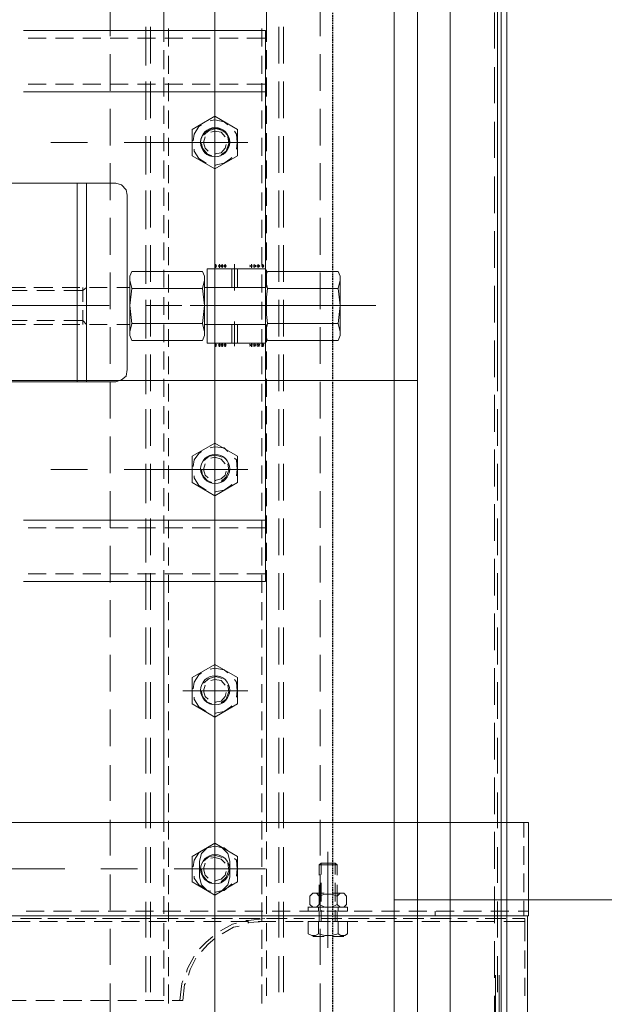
# Model space of a CAD drawing. Header units: millimetres. Extents: x -1574 to 74790, y -2818 to 13830.
# Tile 50 of 92: x 15306 to 15488, y 5426 to 5732. Entities that reach past the tile are written whole.
import ezdxf
from ezdxf.enums import TextEntityAlignment as Align

# ---------------------------------------------------------------- set-up
doc = ezdxf.new("R2010")
doc.units = ezdxf.units.MM
doc.header["$MEASUREMENT"] = 0
doc.linetypes.add('DASHED', pattern=[0.75, 0.5, -0.25])
doc.layers.get('0').update_dxf_attribs({"lineweight": 5})
for name, color, linetype, lineweight, true_color in [('A-CEILING-01', 7, 'Continuous', 5, 0xd56ca8), ('A-CEILING-05', 7, 'Continuous', 5, 0x139b48), ('ACMV-FA-DUCT', 150, 'Continuous', 20, 0x007fff), ('M-MEP-ELLG-LIGHT', 5, 'Continuous', 15, 0x0000ff), ('RCP LAYOUT', 9, 'Continuous', 13, 0x808080)]:
    doc.layers.add(name, color=color, linetype=linetype, lineweight=lineweight, true_color=true_color)
doc.layers.add('A-LIGHT', color=1, linetype='Continuous', lineweight=5)
doc.layers.add('ACMV-DUCT-THERMAL-EXT-INS', color=9, linetype='DASHED', true_color=0x808080)
doc.layers.add('ACMV-EQP-CHW', color=30, linetype='Continuous', true_color=0xff7f00)
doc.styles.get("Standard").update_dxf_attribs({"font": 'romans.shx'})

# ---------------------------------------------------------------- blocks, each defined once
blk = doc.blocks.new('LIGHT-600X600MM')
at = {"color": 0}
blk.add_line((300, 0), (-300, 0), dxfattribs=at)
blk.add_lwpolyline([(-300, 300), (-300, -300), (300, -300), (300, 300)], close=True, dxfattribs=at)
blk.add_attdef('E', text='', height=100).set_placement((400, 250), align=Align.MIDDLE_CENTER)
blk = doc.blocks.new('A$C98a85b24')
at = {"layer": 'M-MEP-ELLG-LIGHT', "color": 8, "true_color": 0x808080}
blk.add_blockref('LIGHT-600X600MM', (10939.99, 5619.99), dxfattribs=at)
blk = doc.blocks.new('XR-CP-DS')
at = {"layer": 'A-CEILING-01', "true_color": 0x808080}
h = blk.add_hatch(dxfattribs=at)
h.set_pattern_fill('ANSI37', color=8, scale=2000)
edge = h.paths.add_edge_path()
edge.add_line((17350, 13380), (12020, 13380))
edge.add_line((12020, 13380), (12020, 13280))
edge.add_line((12020, 13280), (11820, 13280))
edge.add_line((11820, 13280), (11820, 13380))
edge.add_line((11820, 13380), (6090, 13380))
edge.add_line((6090, 13380), (6090, 13280))
edge.add_line((6090, 13280), (5890, 13280))
edge.add_line((5890, 13280), (5890, 13380))
edge.add_line((5890, 13380), (350, 13380))
edge.add_line((350, 13380), (200, 13380))
edge.add_line((200, 13380), (200, 4520))
edge.add_line((200, 4520), (650, 4520))
edge.add_line((650, 4520), (650, 4220))
edge.add_line((650, 4220), (200, 4220))
edge.add_line((200, 4220), (200, 3270))
edge.add_line((200, 3270), (3945, 3270))
edge.add_line((3945, 3270), (3945, 3920))
edge.add_line((3945, 3920), (6135, 3920))
edge.add_line((6135, 3920), (6135, 3270))
edge.add_line((6135, 3270), (9805, 3270))
edge.add_line((9805, 3270), (9805, 3070))
edge.add_line((9805, 3070), (10125.7, 3070))
edge.add_line((10125.7, 3070), (10125.7, 3423))
edge.add_line((10125.7, 3423), (11242.06, 4539.36))
edge.add_line((11242.06, 4539.36), (10770.13, 5011.3))
edge.add_line((10770.13, 5011.3), (11904.42, 6145.58))
edge.add_line((11904.42, 6145.58), (14298.83, 8540))
edge.add_line((14298.83, 8540), (14450, 8540))
edge.add_line((14450, 8540), (14450, 9620))
edge.add_line((14450, 9620), (14450, 12330))
edge.add_arc((15200, 12330), 750, 90, 180, ccw=False)
edge.add_line((15200, 13080), (17350, 13080))
edge.add_line((17350, 13080), (17350, 13380))
h.paths.add_polyline_path([(5890.13, 11294.23), (6090.12, 11294.23), (6090.12, 11094.22), (5890.13, 11094.22)], flags=16)
h.paths.add_polyline_path([(5890.13, 9330), (6090.12, 9330), (6090.12, 9129.99), (5890.13, 9129.99)], flags=16)
h.paths.add_polyline_path([(5890, 8418.41), (6090, 8418.41), (6090, 8218.41), (5890, 8218.41)], flags=16)
h.paths.add_polyline_path([(5890, 6030), (6090, 6030), (6090, 5829.99), (5890, 5829.99)], flags=16)
h.paths.add_polyline_path([(11820, 8418.41), (12020, 8418.41), (12020, 8218.41), (11820, 8218.41)], flags=16)
h.paths.add_polyline_path([(11820, 9330), (12020, 9330), (12020, 9129.99), (11820, 9129.99)], flags=16)
h.paths.add_polyline_path([(11820.13, 11294.23), (12020.12, 11294.23), (12020.12, 11094.22), (11820.13, 11094.22)], flags=16)
at = {"layer": 'A-CEILING-05', "color": 8, "linetype": 'Continuous', "true_color": 0x808080}
blk.add_line((15430, 3520), (15430, 9520), dxfattribs=at)
at = {"layer": 'A-LIGHT', "color": 8, "true_color": 0x808080}
blk.add_blockref('A$C98a85b24', (4190, 0), dxfattribs=at)
blk = doc.blocks.new('A$C5c7590bd')
at = {"layer": 'ACMV-DUCT-THERMAL-EXT-INS'}
blk.add_lwpolyline([(-3336.23, 1998.53), (-3361.26, 2449.09), (-3360.29, 2696.28), (-3360.29, 2883.47, -0.413414), (-2441.32, 3802.46), (203.74, 3806.26), (203.77, 9539), (841.77, 9539), (841.74, 3168.31), (-2441.28, 3164.46, 0.414227), (-2722.29, 2883.46), (-2722.29, 2446.78), (-2747.32, 1995.8)], format="xyb", dxfattribs=at)
at = {"layer": 'ACMV-FA-DUCT'}
for points in [[(222.74, 5758.74), (822.74, 5758.74), (822.74, 5458.74), (222.74, 5458.74)], [(222.74, 5458.74), (822.74, 5458.74), (822.74, 3787.29), (222.74, 3787.29)]]:
    blk.add_lwpolyline(points, close=True, dxfattribs=at)
blk = doc.blocks.new('AHU-7.5TR-CARRIER')
at = {"layer": 'ACMV-EQP-CHW', "lineweight": 15}
for points in [[(-717.74, -237.83), (675.96, -237.83), (675.96, 0)], [(-718.91, -222.03), (704.92, -222.03), (704.92, -38.61)], [(-284.79, -213.55), (-284.79, -621.93)], [(-284.79, -213.55), (-255.82, -213.55)], [(-257.3, -213.55), (-257.3, -216.77)], [(-255.82, -213.55), (-255.82, -621.93)], [(-255.82, -213.84), (85.27, -213.84)], [(-255.82, -624.27), (-255.82, -213.84)], [(-284.79, -215.01), (-280.11, -215.01)], [(-277.47, -215.01), (-271.63, -215.01)], [(-268.98, -215.01), (-263.15, -215.01)], [(-260.51, -215.01), (-255.82, -215.01)], [(-254.07, -214.72), (-254.95, -214.72), (-247.92, -214.72)], [(-254.95, -218.52), (-254.95, -214.72)], [(-254.95, -214.72), (-254.95, -217.65)], [(-254.07, -214.72), (-254.07, -221.15)], [(-245, -214.72), (-239.45, -214.72)], [(-236.52, -214.72), (-230.96, -214.72)], [(-257.3, -219.69), (-257.3, -225.25)], [(-718.91, -223.2), (-420.53, -223.2)], [(-717.74, -220.27), (678.59, -220.27)], [(-254.95, -220.58), (-254.95, -226.13)], [(-254.95, -227), (-254.95, -221.45)], [(-237.4, -222.62), (67.13, -222.62)], [(-525.25, -224.08), (-536.37, -224.08)], [(-508.29, -224.08), (-519.4, -224.08)], [(-491.31, -224.08), (-502.44, -224.08)], [(-474.06, -224.08), (-485.47, -224.08)], [(-457.09, -224.08), (-468.5, -224.08)], [(-440.13, -224.08), (-451.53, -224.08)], [(-423.16, -224.08), (-434.56, -224.08)], [(-406.19, -224.08), (-417.61, -224.08)], [(-389.22, -224.08), (-400.63, -224.08)], [(-372.26, -224.08), (-383.66, -224.08)], [(-355.29, -224.08), (-366.7, -224.08)], [(-338.32, -224.08), (-349.73, -224.08)], [(-321.35, -224.08), (-332.76, -224.08)], [(-304.39, -224.08), (-315.8, -224.08)], [(-287.42, -224.08), (-298.83, -224.08)], [(-270.44, -224.08), (-281.87, -224.08)], [(-253.49, -224.08), (-264.9, -224.08)], [(-254.07, -224.08), (-254.07, -229.64)], [(-236.52, -224.08), (-247.92, -224.08)], [(-237.4, -223.79), (-223.94, -223.79)], [(-219.55, -224.08), (-230.97, -224.08)], [(-257.3, -228.18), (-257.3, -233.74)], [(-254.95, -229.05), (-254.95, -234.61)], [(-254.95, -235.49), (-254.95, -229.93)], [(-254.07, -232.56), (-254.07, -238.12)], [(-257.3, -236.66), (-257.3, -242.22)], [(-254.95, -237.54), (-254.95, -243.09)], [(-254.95, -243.98), (-254.95, -238.41)], [(-254.07, -241.05), (-254.07, -246.61)], [(-257.29, -242.51), (-255.82, -242.51)], [(-257.3, -245.14), (-257.3, -250.71)], [(-254.95, -246.02), (-254.95, -251.58)], [(-254.95, -252.46), (-254.95, -246.9)], [(-254.07, -249.53), (-254.07, -255.1)], [(-257.3, -253.63), (-257.3, -259.19)], [(-254.95, -254.5), (-254.95, -260.06)], [(-254.95, -260.94), (-254.95, -255.38)], [(-254.07, -258.02), (-254.07, -263.57)], [(-445.39, -260.94), (-445.39, -309.8)], [(-257.3, -262.11), (-257.3, -267.67)], [(-254.95, -262.99), (-254.95, -268.55)], [(-254.95, -269.43), (-254.95, -263.87)], [(-254.07, -266.5), (-254.07, -272.05)], [(-455.92, -272.64), (-454.46, -272.06)], [(-454.46, -272.06), (-436.03, -272.06)], [(-453.29, -295.17), (-450.65, -294.58), (-450.65, -272.64), (-445.39, -272.06), (-439.83, -272.64), (-439.83, -294.58)], [(-450.65, -272.64), (-453.29, -272.06)], [(-437.2, -272.06), (-439.83, -272.64)], [(-434.56, -272.64), (-436.03, -272.06)], [(-261.97, -272.93), (-262.85, -272.06), (-262.85, -270.88), (-261.97, -270.01)], [(-262.85, -274.4), (-262.85, -271.17)], [(-259.34, -270.01), (-258.46, -270.88), (-258.46, -272.05), (-259.34, -272.93), (-258.46, -274.69), (-258.46, -276.73), (-259.34, -278.49), (-258.46, -279.37), (-258.46, -280.54), (-259.34, -281.42), (-261.97, -281.42)], [(-261.97, -270.01), (-259.34, -270.01)], [(-258.46, -269.72), (-258.46, -274.39)], [(-258.46, -269.72), (-257.3, -269.72)], [(-258.46, -274.4), (-258.46, -271.17)], [(-257.3, -270.59), (-257.3, -276.14)], [(-257.29, -274.4), (-257.29, -269.72)], [(-254.95, -271.47), (-254.95, -277.03)], [(-254.07, -274.4), (-254.07, -269.72)], [(-250.27, -269.72), (-254.07, -269.72)], [(-250.27, -272.64), (-249.69, -271.76), (-249.69, -270.59), (-250.27, -269.72)], [(-249.39, -274.4), (-249.39, -270.88)], [(-455.92, -272.64), (-455.92, -294.58)], [(-434.56, -272.64), (-434.56, -294.58)], [(-271.62, -278.49), (-271.62, -272.93), (-272.21, -273.52)], [(-268.7, -273.52), (-272.21, -273.52)], [(-271.62, -278.49), (-272.21, -277.91), (-272.21, -273.52)], [(-268.41, -272.93), (-271.62, -272.93)], [(-260.22, -273.52), (-266.07, -273.52)], [(-259.92, -272.93), (-265.49, -272.93)], [(-259.34, -272.93), (-261.97, -272.93), (-262.56, -274.69), (-262.56, -276.74), (-261.97, -278.49), (-259.34, -278.49)], [(-257.3, -272.64), (-258.46, -272.64)], [(-254.07, -273.52), (-257.59, -273.52)], [(-254.07, -272.93), (-257, -272.93)], [(-254.95, -277.91), (-254.95, -272.35)], [(-250.27, -278.78), (-249.69, -276.74), (-249.69, -274.69), (-250.27, -272.64), (-254.07, -272.64)], [(-254.07, -274.98), (-254.07, -280.54)], [(-529.06, -278.2), (-540.46, -278.2)], [(-512.09, -278.2), (-523.5, -278.2)], [(-495.12, -278.2), (-506.53, -278.2)], [(-478.15, -278.2), (-489.56, -278.2)], [(-461.18, -278.2), (-472.6, -278.2)], [(-444.21, -278.2), (-455.62, -278.2)], [(-427.26, -278.2), (-438.66, -278.2)], [(-410.28, -278.2), (-421.7, -278.2)], [(-393.32, -278.2), (-404.73, -278.2)], [(-376.35, -278.2), (-387.76, -278.2)], [(-359.38, -278.2), (-370.79, -278.2)], [(-342.41, -278.2), (-353.82, -278.2)], [(-325.45, -278.2), (-336.86, -278.2)], [(-308.49, -278.2), (-319.9, -278.2)], [(-291.52, -278.2), (-302.64, -278.2)], [(-274.54, -278.2), (-285.66, -278.2)], [(-245.89, -275.86), (-275.72, -275.86)], [(-268.7, -277.91), (-272.21, -277.91)], [(-257.58, -278.2), (-268.7, -278.2)], [(-260.22, -277.91), (-266.07, -277.91)], [(-262.85, -275.86), (-250.26, -275.86)], [(-262.85, -280.25), (-262.85, -277.03)], [(-253.78, -275.86), (-261.97, -275.86)], [(-258.46, -277.03), (-258.46, -282.01)], [(-258.46, -280.25), (-258.46, -277.03)], [(-254.07, -277.91), (-257.59, -277.91)], [(-257.29, -282), (-257.29, -277.03)], [(-254.07, -282), (-254.07, -277.03)], [(-240.61, -278.2), (-251.73, -278.2)], [(-249.39, -280.54), (-249.39, -277.03)], [(-223.64, -278.2), (-234.77, -278.2)], [(-268.41, -278.49), (-271.62, -278.49)], [(-259.92, -278.49), (-265.49, -278.49)], [(-261.97, -281.42), (-262.85, -280.54), (-262.85, -279.37), (-261.97, -278.49)], [(-257.3, -278.78), (-258.46, -278.78)], [(-257.3, -279.08), (-257.3, -284.63)], [(-254.07, -278.49), (-257, -278.49)], [(-254.95, -279.96), (-254.95, -285.51)], [(-254.95, -286.39), (-254.95, -280.83)], [(-254.07, -278.78), (-250.27, -278.78), (-249.69, -279.66), (-249.69, -280.83), (-250.27, -282), (-254.07, -282)], [(-258.46, -282), (-257.3, -282)], [(-254.07, -283.46), (-254.07, -289.02)], [(-520.58, -289.61), (-531.98, -289.61)], [(-503.6, -289.61), (-515.02, -289.61)], [(-486.63, -289.61), (-498.04, -289.61)], [(-469.67, -289.61), (-481.08, -289.61)], [(-452.7, -289.61), (-464.11, -289.61)], [(-435.73, -289.61), (-447.14, -289.61)], [(-418.77, -289.61), (-430.18, -289.61)], [(-401.8, -289.61), (-413.21, -289.61)], [(-384.84, -289.61), (-396.25, -289.61)], [(-367.86, -289.61), (-379.28, -289.61)], [(-350.9, -289.61), (-362.3, -289.61)], [(-333.93, -289.61), (-345.34, -289.61)], [(-316.96, -289.61), (-328.37, -289.61)], [(-300, -289.61), (-311.12, -289.61)], [(-283.03, -289.61), (-294.15, -289.61)], [(-266.06, -289.61), (-277.18, -289.61)], [(-249.1, -289.61), (-260.21, -289.61)], [(-257.3, -287.56), (-257.3, -293.12)], [(-254.95, -288.44), (-254.95, -294)], [(-254.95, -294.88), (-254.95, -289.31)], [(-232.13, -289.61), (-243.25, -289.61)], [(-520.58, -291.07), (-531.98, -291.07)], [(-503.6, -291.07), (-515.02, -291.07)], [(-486.63, -291.07), (-498.04, -291.07)], [(-469.67, -291.07), (-481.08, -291.07)], [(-452.7, -291.07), (-464.11, -291.07)], [(-435.73, -291.07), (-447.14, -291.07)], [(-445.39, -291.65), (-445.39, -318.57)], [(-418.77, -291.07), (-430.18, -291.07)], [(-401.8, -291.07), (-413.21, -291.07)], [(-384.84, -291.07), (-396.25, -291.07)], [(-367.86, -291.07), (-379.28, -291.07)], [(-350.9, -291.07), (-362.3, -291.07)], [(-333.93, -291.07), (-345.34, -291.07)], [(-316.96, -291.07), (-328.37, -291.07)], [(-300, -291.07), (-311.12, -291.07)], [(-283.03, -291.07), (-294.15, -291.07)], [(-266.06, -291.07), (-277.18, -291.07)], [(-249.1, -291.07), (-260.21, -291.07)], [(-254.07, -291.95), (-254.07, -297.51)], [(-232.13, -291.07), (-243.25, -291.07)], [(-597.51, -294.88), (-597.51, -326.77), (-530.81, -326.77)], [(-530.81, -294.88), (-597.51, -294.88)], [(-525.84, -296.34), (-531.4, -296.34)], [(-527.3, -294.88), (-530.81, -294.88)], [(-359.68, -370.35), (-359.68, -363.33), (-359.68, -295.16), (-530.81, -295.16)], [(-530.81, -295.17), (-530.81, -363.33)], [(-528.47, -295.17), (-528.47, -301.02)], [(-518.81, -294.88), (-524.66, -294.88)], [(-517.35, -296.34), (-522.91, -296.34)], [(-510.33, -294.88), (-516.18, -294.88)], [(-508.88, -296.34), (-514.43, -296.34)], [(-514.13, -295.17), (-514.13, -301.02)], [(-511.79, -295.17), (-511.79, -363.33)], [(-501.84, -294.88), (-507.4, -294.88)], [(-500.38, -296.34), (-505.94, -296.34)], [(-493.36, -294.88), (-498.93, -294.88)], [(-491.9, -296.34), (-497.47, -296.34)], [(-484.88, -294.88), (-490.44, -294.88)], [(-483.42, -296.34), (-488.98, -296.34)], [(-476.4, -294.88), (-481.96, -294.88)], [(-474.94, -296.34), (-480.5, -296.34)], [(-467.91, -294.88), (-473.47, -294.88)], [(-466.46, -296.34), (-472.01, -296.34)], [(-459.44, -294.88), (-464.99, -294.88)], [(-457.97, -296.34), (-463.52, -296.34)], [(-458.26, -296.04), (-457.09, -296.04)], [(-457.96, -295.75), (-457.38, -296.34)], [(-457.96, -296.34), (-457.38, -295.75)], [(-456.8, -295.17), (-456.8, -313.3)], [(-450.95, -294.88), (-456.5, -294.88)], [(-455.92, -294.58), (-454.46, -295.17)], [(-449.48, -296.34), (-455.05, -296.34)], [(-454.46, -295.17), (-436.03, -295.17)], [(-450.95, -295.17), (-450.95, -313.3)], [(-450.95, -295.17), (-450.95, -314.18)], [(-450.65, -294.58), (-445.39, -295.16), (-439.83, -294.58), (-437.2, -295.16)], [(-442.46, -294.88), (-448.02, -294.88)], [(-441, -296.34), (-446.57, -296.34)], [(-433.99, -294.88), (-439.54, -294.88)], [(-439.54, -295.17), (-439.54, -313.3)], [(-439.54, -295.17), (-439.54, -314.18)], [(-432.52, -296.34), (-438.08, -296.34)], [(-434.56, -294.58), (-436.03, -295.16)], [(-433.69, -295.17), (-433.69, -313.3)], [(-432.52, -296.04), (-433.69, -296.04)], [(-432.81, -295.75), (-433.39, -296.34)], [(-432.81, -296.34), (-433.39, -295.75)], [(-425.5, -294.88), (-431.06, -294.88)], [(-424.03, -296.34), (-429.59, -296.34)], [(-417.02, -294.88), (-422.58, -294.88)], [(-415.55, -296.34), (-421.11, -296.34)], [(-408.53, -294.88), (-414.09, -294.88)], [(-407.07, -296.34), (-412.63, -296.34)], [(-400.05, -294.88), (-405.61, -294.88)], [(-398.58, -296.34), (-404.14, -296.34)], [(-391.56, -294.88), (-397.12, -294.88)], [(-390.1, -296.34), (-395.66, -296.34)], [(-383.08, -294.88), (-388.64, -294.88)], [(-381.62, -296.34), (-387.18, -296.34)], [(-374.6, -294.88), (-380.16, -294.88)], [(-378.69, -295.17), (-378.69, -363.33)], [(-373.13, -296.34), (-378.69, -296.34)], [(-376.35, -295.17), (-376.35, -301.02)], [(-366.11, -294.88), (-371.68, -294.88)], [(-364.65, -296.34), (-370.2, -296.34)], [(-359.68, -294.88), (-363.19, -294.88)], [(-362.02, -295.17), (-362.02, -301.02)], [(-356.17, -296.34), (-361.72, -296.34)], [(-281.87, -294.88), (-359.68, -294.88)], [(-347.69, -296.34), (-353.24, -296.34)], [(-339.2, -296.34), (-344.76, -296.34)], [(-330.72, -296.34), (-336.28, -296.34)], [(-321.94, -296.34), (-327.79, -296.34)], [(-313.46, -296.34), (-319.31, -296.34)], [(-304.96, -296.34), (-310.82, -296.34)], [(-296.49, -296.34), (-302.34, -296.34)], [(-288.01, -296.34), (-293.85, -296.34)], [(-279.52, -296.34), (-285.37, -296.34)], [(-273.38, -294.88), (-278.93, -294.88)], [(-271.05, -296.34), (-276.89, -296.34)], [(-264.9, -294.88), (-270.44, -294.88)], [(-270.44, -295.17), (-270.44, -323.54)], [(-262.56, -296.34), (-268.41, -296.34)], [(-256.41, -294.88), (-261.97, -294.88)], [(-254.07, -296.34), (-259.92, -296.34)], [(-257.3, -296.04), (-257.3, -301.61)], [(-254.95, -295.46), (-254.36, -300.43), (-254.36, -301.31)], [(-254.07, -295.46), (-253.79, -300.43), (-253.49, -300.72)], [(-247.92, -294.88), (-253.49, -294.88)], [(-245.59, -296.34), (-251.44, -296.34)], [(-239.45, -294.88), (-245, -294.88)], [(-237.1, -296.34), (-242.95, -296.34)], [(-230.97, -294.88), (-236.52, -294.88)], [(-228.63, -296.34), (-234.47, -296.34)], [(-458.26, -297.51), (-457.09, -297.51)], [(-458.26, -298.67), (-457.09, -298.67)], [(-458.26, -299.55), (-457.09, -299.55)], [(-457.96, -296.92), (-457.38, -297.8)], [(-457.96, -297.8), (-457.38, -296.92)], [(-457.96, -298.09), (-457.38, -298.97)], [(-457.96, -298.97), (-457.38, -298.09)], [(-457.96, -299.26), (-457.38, -300.14)], [(-457.96, -300.14), (-457.38, -299.26)], [(-432.52, -297.51), (-433.69, -297.51)], [(-432.52, -298.67), (-433.69, -298.67)], [(-432.52, -299.55), (-433.69, -299.55)], [(-432.81, -296.92), (-433.39, -297.8)], [(-432.81, -297.8), (-433.39, -296.92)], [(-432.81, -298.09), (-433.39, -298.97)], [(-432.81, -298.97), (-433.39, -298.09)], [(-432.81, -299.26), (-433.39, -300.14)], [(-432.81, -300.14), (-433.39, -299.26)], [(-254.95, -296.92), (-254.95, -302.48)], [(-254.95, -303.36), (-254.95, -297.8)], [(-495.99, -300.72), (-495.99, -320.91)], [(-394.48, -300.72), (-394.48, -320.91)], [(-325.75, -300.72), (-325.75, -320.91)], [(-270.44, -300.72), (-270.44, -320.91)], [(-254.07, -300.43), (-254.07, -305.99)], [(-528.47, -303.65), (-528.47, -309.51)], [(-514.13, -303.65), (-514.13, -309.51)], [(-500.09, -303.94), (-504.18, -310.97), (-500.09, -317.98)], [(-500.09, -303.94), (-491.9, -303.94)], [(-493.96, -304.24), (-495.99, -303.95), (-498.63, -304.24), (-499.5, -304.82)], [(-495.99, -339.05), (-495.99, -304.82)], [(-491.9, -317.98), (-487.8, -310.97), (-491.9, -303.94)], [(-488.98, -310.67), (-488.98, -310.97), (-489.56, -308.04), (-491.03, -305.99), (-491.32, -305.69)], [(-450.07, -304.82), (-458.26, -304.82)], [(-450.95, -303.94), (-456.8, -303.94)], [(-450.95, -305.69), (-456.8, -305.69)], [(-432.81, -304.82), (-440.42, -304.82)], [(-433.69, -303.94), (-439.54, -303.94)], [(-433.69, -305.7), (-439.54, -305.7)], [(-398.58, -303.94), (-402.67, -310.97), (-398.58, -317.98)], [(-398.58, -303.94), (-390.39, -303.94)], [(-392.44, -304.24), (-394.49, -303.95), (-397.42, -304.24), (-398, -304.82)], [(-394.48, -339.05), (-394.48, -304.82)], [(-390.39, -317.98), (-386.3, -310.97), (-390.39, -303.94)], [(-387.47, -310.67), (-387.47, -310.97), (-388.05, -308.04), (-389.52, -305.99), (-389.81, -305.69)], [(-376.35, -303.65), (-376.35, -309.51)], [(-362.02, -303.65), (-362.02, -309.51)], [(-329.84, -303.94), (-333.93, -310.97), (-329.84, -317.98)], [(-329.84, -303.94), (-321.65, -303.94)], [(-323.7, -304.24), (-325.75, -303.95), (-328.37, -304.24), (-329.25, -304.82)], [(-321.65, -317.98), (-317.56, -310.97), (-321.65, -303.94)], [(-318.72, -310.67), (-318.72, -310.97), (-319.31, -308.04), (-320.77, -305.99), (-321.06, -305.69)], [(-274.26, -303.94), (-278.35, -310.97), (-274.26, -317.98)], [(-274.26, -303.94), (-266.36, -303.94)], [(-268.11, -304.24), (-270.44, -303.95), (-273.09, -304.24), (-273.67, -304.82)], [(-266.36, -317.98), (-262.27, -310.97), (-266.36, -303.94)], [(-263.14, -310.67), (-263.14, -310.97), (-263.73, -308.04), (-265.49, -305.99), (-265.77, -305.69)], [(-257.3, -304.53), (-257.3, -310.09)], [(-254.95, -305.41), (-254.95, -310.96)], [(-253.49, -304.24), (-253.2, -305.41), (-251.15, -309.21)], [(-252.61, -303.36), (-252.32, -305.11), (-250.27, -308.62)], [(-501.55, -306.87), (-502.44, -308.04), (-503.02, -310.97), (-502.73, -312.43)], [(-499.8, -308.62), (-500.39, -310.67), (-499.8, -312.72), (-498.34, -314.48)], [(-497.75, -307.75), (-499.22, -308.92), (-499.5, -310.97), (-499.22, -312.14)], [(-492.2, -308.92), (-493.36, -307.45), (-495.7, -306.57), (-497.75, -306.87)], [(-492.49, -310.67), (-492.49, -310.97), (-492.77, -308.92), (-494.24, -307.75), (-495.42, -307.45)], [(-458.26, -307.75), (-457.09, -307.75)], [(-458.26, -308.62), (-457.09, -308.62)], [(-457.96, -307.45), (-457.38, -308.04)], [(-457.96, -308.04), (-457.38, -307.45)], [(-457.96, -308.33), (-457.38, -308.92)], [(-457.96, -308.92), (-457.38, -308.33)], [(-432.52, -307.75), (-433.69, -307.75)], [(-432.52, -308.62), (-433.69, -308.62)], [(-432.81, -307.45), (-433.39, -308.04)], [(-432.81, -308.04), (-433.39, -307.45)], [(-432.81, -308.33), (-433.39, -308.92)], [(-432.81, -308.92), (-433.39, -308.33)], [(-400.05, -306.87), (-401.22, -308.04), (-401.51, -310.97), (-401.22, -312.43)], [(-398.29, -308.62), (-398.87, -310.67), (-398.58, -312.72), (-397.12, -314.48)], [(-396.25, -307.75), (-397.71, -308.92), (-398.29, -310.97), (-398, -312.14)], [(-390.68, -308.92), (-392.15, -307.45), (-394.2, -306.57), (-396.24, -306.87)], [(-390.99, -310.67), (-390.99, -310.97), (-391.56, -308.92), (-392.73, -307.75), (-393.9, -307.45)], [(-331.3, -306.87), (-332.18, -308.04), (-332.76, -310.97), (-332.47, -312.43)], [(-329.54, -308.62), (-330.13, -310.67), (-329.54, -312.72), (-328.08, -314.48)], [(-327.5, -307.75), (-328.96, -308.92), (-329.25, -310.97), (-328.96, -312.14)], [(-321.94, -308.92), (-323.11, -307.45), (-325.45, -306.57), (-327.5, -306.87)], [(-322.23, -310.67), (-322.23, -310.97), (-322.53, -308.92), (-323.98, -307.75), (-325.16, -307.45)], [(-276.01, -306.87), (-276.89, -308.04), (-277.47, -310.97), (-277.18, -312.43)], [(-272.79, -306.28), (-275.13, -306.87), (-276.89, -308.62), (-277.18, -309.51)], [(-273.96, -308.62), (-274.54, -310.67), (-274.26, -312.72), (-272.79, -314.48)], [(-272.21, -307.75), (-273.38, -308.92), (-273.96, -310.97), (-273.68, -312.14)], [(-272.79, -306.28), (-267.82, -306.28)], [(-266.36, -308.92), (-267.82, -307.45), (-269.87, -306.57), (-272.21, -306.87)], [(-266.65, -310.67), (-266.65, -310.97), (-267.23, -308.92), (-268.41, -307.75), (-269.57, -307.45)], [(-263.43, -309.5), (-263.72, -308.62), (-265.49, -306.87), (-267.82, -306.28)], [(-254.95, -311.84), (-254.95, -306.28)], [(-509.46, -310.97), (-565.91, -310.97)], [(-522.91, -310.97), (-534.03, -310.97)], [(-454.75, -310.97), (-511.5, -310.97)], [(-462.36, -310.97), (-501.84, -310.97)], [(-486.64, -310.97), (-498.04, -310.97)], [(-495.7, -315.06), (-494.24, -314.76), (-492.49, -313.3), (-491.9, -311.84)], [(-418.77, -310.97), (-475.52, -310.97)], [(-458.26, -309.51), (-457.09, -309.51)], [(-458.26, -310.67), (-457.09, -310.67)], [(-457.96, -309.21), (-457.38, -309.8)], [(-457.96, -309.8), (-457.38, -309.21)], [(-457.96, -310.38), (-457.38, -310.97)], [(-457.96, -310.97), (-457.38, -310.38)], [(-439.54, -310.97), (-450.95, -310.97)], [(-432.23, -310.97), (-443.64, -310.97)], [(-432.52, -309.51), (-433.69, -309.51)], [(-432.52, -310.67), (-433.69, -310.67)], [(-432.81, -309.21), (-433.39, -309.8)], [(-432.81, -309.8), (-433.39, -309.21)], [(-432.81, -310.38), (-433.39, -310.97)], [(-432.81, -310.97), (-433.39, -310.38)], [(-388.64, -310.97), (-428.43, -310.97)], [(-364.36, -310.97), (-420.82, -310.97)], [(-396.25, -310.97), (-407.36, -310.97)], [(-394.48, -315.06), (-392.74, -314.76), (-390.99, -313.3), (-390.39, -311.84)], [(-328.37, -310.97), (-384.84, -310.97)], [(-341.55, -310.97), (-352.94, -310.97)], [(-273.68, -310.97), (-330.43, -310.97)], [(-325.45, -315.06), (-323.98, -314.76), (-322.23, -313.3), (-321.65, -311.84)], [(-305.56, -310.97), (-316.96, -310.97)], [(-237.69, -310.97), (-294.15, -310.97)], [(-288.31, -310.97), (-252.32, -310.97)], [(-270.16, -315.06), (-268.41, -314.76), (-266.65, -313.3), (-266.07, -311.84)], [(-251.15, -310.97), (-262.56, -310.97)], [(-254.07, -308.92), (-254.07, -314.48)], [(-249.39, -311.55), (-247.64, -313.6), (-245.59, -315.65)], [(-248.81, -310.97), (-247.05, -313.01), (-244.71, -315.06)], [(-183.27, -310.97), (-239.74, -310.97)], [(-528.47, -312.43), (-528.47, -317.99)], [(-514.13, -312.43), (-514.13, -317.99)], [(-497.75, -313.89), (-495.99, -314.48), (-494.24, -313.89), (-493.36, -313.01)], [(-493.96, -317.4), (-493.36, -317.4), (-491.03, -315.94), (-489.56, -313.59)], [(-433.69, -313.3), (-456.8, -313.3)], [(-454.46, -314.18), (-455.92, -314.76), (-455.92, -336.71), (-454.46, -337.29)], [(-454.46, -314.18), (-436.03, -314.18)], [(-453.29, -337.29), (-450.65, -336.71), (-450.65, -314.76), (-453.29, -314.18)], [(-450.95, -314.18), (-439.54, -314.18)], [(-439.83, -314.76), (-445.39, -314.18), (-450.65, -314.76)], [(-437.2, -314.18), (-439.83, -314.76)], [(-439.83, -336.71), (-439.83, -314.76)], [(-434.56, -314.76), (-436.03, -314.18)], [(-434.56, -336.71), (-434.56, -314.76)], [(-396.25, -313.89), (-394.49, -314.48), (-392.73, -313.89), (-391.85, -313.01)], [(-392.44, -317.4), (-391.85, -317.4), (-389.51, -315.94), (-388.05, -313.59)], [(-376.35, -312.43), (-376.35, -317.99)], [(-362.02, -312.43), (-362.02, -317.99)], [(-327.5, -313.89), (-325.75, -314.48), (-323.98, -313.89), (-323.11, -313.01)], [(-323.7, -317.4), (-323.11, -317.4), (-320.77, -315.94), (-319.31, -313.59)], [(-277.18, -312.14), (-276.89, -313.31), (-275.13, -315.06), (-272.79, -315.65)], [(-272.21, -313.89), (-270.45, -314.48), (-268.41, -313.89), (-267.52, -313.01)], [(-268.11, -317.4), (-267.52, -317.4), (-265.49, -315.94), (-264.02, -313.59)], [(-267.82, -315.65), (-265.49, -315.06), (-263.73, -313.3), (-263.43, -312.13)], [(-257.3, -313.01), (-257.3, -318.57)], [(-254.95, -313.89), (-254.95, -319.45)], [(-254.95, -320.33), (-254.95, -314.76)], [(-501.55, -315.06), (-500.97, -315.94), (-498.63, -317.4), (-496.58, -317.69)], [(-500.09, -317.98), (-491.9, -317.98)], [(-400.05, -315.06), (-399.46, -315.94), (-397.42, -317.4), (-395.36, -317.69)], [(-398.58, -317.98), (-390.39, -317.98)], [(-331.3, -315.06), (-330.72, -315.94), (-328.37, -317.4), (-326.32, -317.69)], [(-329.84, -317.98), (-321.65, -317.98)], [(-276.01, -315.06), (-275.42, -315.94), (-273.08, -317.4), (-271.05, -317.69)], [(-274.26, -317.98), (-266.36, -317.98)], [(-272.79, -315.65), (-267.82, -315.65)], [(-254.07, -317.4), (-254.07, -322.95)], [(-243.25, -317.4), (-239.45, -319.45), (-238.27, -319.74)], [(-242.67, -316.81), (-239.15, -318.57), (-237.4, -319.16)], [(-528.47, -320.91), (-528.47, -326.47)], [(-514.13, -320.91), (-514.13, -326.47)], [(-376.35, -320.91), (-376.35, -326.47)], [(-362.02, -320.91), (-362.02, -326.47)], [(-235.64, -320.91), (-234.77, -321.2), (-229.5, -321.79)], [(-234.77, -320.03), (-234.47, -320.33), (-229.5, -320.91), (-229.5, -324.13)], [(-445.39, -321.21), (-445.39, -332.32)], [(-257.3, -321.5), (-257.3, -327.05)], [(-254.95, -322.37), (-254.95, -327.93)], [(-254.95, -328.81), (-254.95, -323.25)], [(-531.4, -325.29), (-525.84, -325.29)], [(-530.81, -326.77), (-527.3, -326.77)], [(-524.66, -326.77), (-518.81, -326.77)], [(-522.91, -325.29), (-517.35, -325.29)], [(-516.18, -326.77), (-510.33, -326.77)], [(-514.43, -325.29), (-508.87, -325.29)], [(-507.4, -326.77), (-501.84, -326.77)], [(-505.94, -325.29), (-500.39, -325.29)], [(-498.93, -326.77), (-493.36, -326.77)], [(-497.46, -325.29), (-491.9, -325.29)], [(-490.44, -326.77), (-484.88, -326.77)], [(-488.98, -325.29), (-483.42, -325.29)], [(-481.96, -326.77), (-476.4, -326.77)], [(-480.5, -325.29), (-474.94, -325.29)], [(-473.47, -326.77), (-467.91, -326.77)], [(-472.01, -325.29), (-466.46, -325.29)], [(-464.99, -326.77), (-459.44, -326.77)], [(-463.52, -325.29), (-457.97, -325.29)], [(-456.5, -326.77), (-450.95, -326.77)], [(-455.05, -325.29), (-449.48, -325.29)], [(-448.02, -326.77), (-442.46, -326.77)], [(-446.56, -325.29), (-441, -325.29)], [(-439.54, -326.77), (-433.99, -326.77)], [(-438.08, -325.29), (-432.52, -325.29)], [(-431.06, -326.77), (-425.5, -326.77)], [(-429.59, -325.29), (-424.04, -325.29)], [(-422.58, -326.77), (-417.02, -326.77)], [(-421.11, -325.29), (-415.56, -325.29)], [(-414.09, -326.77), (-408.53, -326.77)], [(-412.63, -325.29), (-407.07, -325.29)], [(-405.61, -326.77), (-400.05, -326.77)], [(-404.14, -325.29), (-398.58, -325.29)], [(-397.12, -326.77), (-391.56, -326.77)], [(-395.66, -325.29), (-390.1, -325.29)], [(-388.64, -326.77), (-383.08, -326.77)], [(-387.18, -325.29), (-381.62, -325.29)], [(-380.16, -326.77), (-374.6, -326.77)], [(-378.69, -325.29), (-373.13, -325.29)], [(-371.68, -326.77), (-366.11, -326.77)], [(-370.2, -325.29), (-364.65, -325.29)], [(-363.19, -326.77), (-284.79, -326.77)], [(-361.72, -325.29), (-356.17, -325.29)], [(-353.24, -325.29), (-347.68, -325.29)], [(-344.76, -325.29), (-339.2, -325.29)], [(-336.27, -325.29), (-330.72, -325.29)], [(-327.79, -325.29), (-321.94, -325.29)], [(-319.31, -325.29), (-313.45, -325.29)], [(-310.82, -325.29), (-304.96, -325.29)], [(-302.34, -325.29), (-296.49, -325.29)], [(-293.85, -325.29), (-288.01, -325.29)], [(-285.37, -325.29), (-279.52, -325.29)], [(-284.79, -326.77), (-281.87, -326.77)], [(-278.93, -326.77), (-273.38, -326.77)], [(-276.89, -325.29), (-271.05, -325.29)], [(-270.44, -326.77), (-264.9, -326.77)], [(-268.41, -325.29), (-262.56, -325.29)], [(-261.97, -326.77), (-256.41, -326.77)], [(-259.92, -325.29), (-254.07, -325.29)], [(-254.07, -325.89), (-254.07, -331.44)], [(-253.49, -326.77), (-247.92, -326.77)], [(-251.44, -325.29), (-245.59, -325.29)], [(-245, -326.77), (-239.44, -326.77)], [(-242.95, -325.29), (-237.1, -325.29)], [(-236.52, -326.77), (-230.96, -326.77)], [(-234.47, -325.29), (-228.63, -325.29)], [(-229.5, -326.77), (-229.5, -332.61)], [(-528.47, -329.39), (-528.47, -334.95)], [(-514.13, -329.39), (-514.13, -334.95)], [(-376.35, -329.39), (-376.35, -334.95)], [(-362.02, -329.39), (-362.02, -334.95)], [(-257.3, -329.98), (-257.3, -335.53)], [(-520.58, -330.86), (-531.98, -330.86)], [(-520.58, -332.32), (-531.98, -332.32)], [(-519.99, -332.32), (-531.11, -332.32)], [(-503.6, -330.86), (-515.02, -330.86)], [(-503.6, -332.32), (-515.02, -332.32)], [(-503.02, -332.32), (-514.13, -332.32)], [(-486.63, -330.86), (-498.04, -330.86)], [(-486.63, -332.32), (-498.04, -332.32)], [(-486.05, -332.32), (-497.17, -332.32)], [(-469.67, -330.86), (-481.08, -330.86)], [(-469.67, -332.32), (-481.08, -332.32)], [(-469.09, -332.32), (-480.2, -332.32)], [(-452.7, -330.86), (-464.11, -330.86)], [(-452.7, -332.32), (-464.11, -332.32)], [(-452.11, -332.32), (-463.24, -332.32)], [(-435.73, -330.86), (-447.14, -330.86)], [(-435.73, -332.32), (-447.14, -332.32)], [(-435.15, -332.32), (-446.26, -332.32)], [(-418.77, -330.86), (-430.18, -330.86)], [(-418.77, -332.32), (-430.18, -332.32)], [(-417.88, -332.32), (-429.3, -332.32)], [(-401.8, -330.86), (-413.21, -330.86)], [(-401.8, -332.32), (-413.21, -332.32)], [(-400.93, -332.32), (-412.33, -332.32)], [(-384.84, -330.86), (-396.25, -330.86)], [(-384.84, -332.32), (-396.25, -332.32)], [(-383.95, -332.32), (-395.36, -332.32)], [(-367.86, -330.86), (-379.28, -330.86)], [(-367.86, -332.32), (-379.28, -332.32)], [(-365.53, -332.32), (-378.4, -332.32)], [(-350.9, -330.86), (-362.3, -330.86)], [(-350.9, -332.32), (-362.3, -332.32)], [(-333.93, -330.86), (-345.34, -330.86)], [(-333.93, -332.32), (-345.34, -332.32)], [(-316.96, -330.86), (-328.37, -330.86)], [(-316.96, -332.32), (-328.37, -332.32)], [(-300, -330.86), (-311.12, -330.86)], [(-300, -332.32), (-311.12, -332.32)], [(-283.03, -330.86), (-294.15, -330.86)], [(-283.03, -332.32), (-294.15, -332.32)], [(-266.06, -330.86), (-277.18, -330.86)], [(-266.06, -332.32), (-277.18, -332.32)], [(-249.1, -330.86), (-260.21, -330.86)], [(-249.1, -332.32), (-260.21, -332.32)], [(-254.95, -330.86), (-254.95, -336.41)], [(-254.95, -337.29), (-254.95, -331.73)], [(-232.13, -330.86), (-243.25, -330.86)], [(-232.13, -332.32), (-243.25, -332.32)], [(-270.44, -334.95), (-270.44, -346.36)], [(-254.07, -334.37), (-254.07, -339.92)], [(-229.5, -335.25), (-229.5, -341.1)], [(-528.47, -337.88), (-528.47, -343.43)], [(-514.13, -337.88), (-514.13, -343.43)], [(-479.62, -338.17), (-481.37, -338.46), (-482.84, -339.93), (-483.42, -341.68)], [(-425.5, -338.17), (-479.62, -338.17)], [(-454.46, -337.29), (-436.03, -337.29)], [(-450.95, -337.29), (-450.95, -341.39)], [(-450.65, -336.71), (-445.39, -337.29), (-439.83, -336.71), (-437.2, -337.29)], [(-439.54, -337.29), (-439.54, -341.39)], [(-434.56, -336.71), (-436.03, -337.29)], [(-421.7, -341.68), (-422.28, -339.93), (-423.45, -338.46), (-425.5, -338.17)], [(-376.35, -337.88), (-376.35, -343.43)], [(-362.02, -337.88), (-362.02, -343.43)], [(-257.3, -338.46), (-257.3, -344.01)], [(-254.95, -339.34), (-254.95, -344.9)], [(-483.42, -341.68), (-483.42, -382.34)], [(-421.7, -341.68), (-421.7, -382.34)], [(-254.95, -345.77), (-254.95, -340.22)], [(-529.06, -343.43), (-540.46, -343.43)], [(-512.09, -343.43), (-523.5, -343.43)], [(-495.12, -343.43), (-506.53, -343.43)], [(-478.15, -343.43), (-489.56, -343.43)], [(-461.18, -343.43), (-472.59, -343.43)], [(-444.21, -343.43), (-455.62, -343.43)], [(-450.95, -344.32), (-450.95, -349.87)], [(-445.39, -343.72), (-445.39, -400.19)], [(-439.54, -344.32), (-439.54, -349.87)], [(-427.26, -343.43), (-438.66, -343.43)], [(-410.28, -343.43), (-421.7, -343.43)], [(-393.32, -343.43), (-404.73, -343.43)], [(-376.35, -343.43), (-387.76, -343.43)], [(-359.38, -343.43), (-370.79, -343.43)], [(-342.41, -343.43), (-353.82, -343.43)], [(-325.45, -343.43), (-336.86, -343.43)], [(-308.49, -343.43), (-319.9, -343.43)], [(-291.52, -343.43), (-302.64, -343.43)], [(-274.54, -343.43), (-285.66, -343.43)], [(-257.58, -343.43), (-268.7, -343.43)], [(-254.07, -342.85), (-254.07, -348.41)], [(-240.61, -343.43), (-251.73, -343.43)], [(-223.64, -343.43), (-234.77, -343.43)], [(-229.5, -343.72), (-229.5, -349.58)], [(-528.47, -346.36), (-528.47, -351.92)], [(-514.13, -346.36), (-514.13, -351.92)], [(-376.35, -346.36), (-376.35, -351.92)], [(-362.02, -346.36), (-362.02, -351.92)], [(-257.3, -346.94), (-257.3, -352.5)], [(-254.95, -347.82), (-254.95, -353.39)], [(-495.99, -361.87), (-495.99, -350.46)], [(-421.7, -350.74), (-483.42, -350.74)], [(-450.07, -351.92), (-450.95, -350.74)], [(-440.7, -351.92), (-439.54, -350.74)], [(-394.48, -361.87), (-394.48, -350.46)], [(-254.95, -354.26), (-254.95, -348.7)], [(-254.07, -351.33), (-254.07, -356.89)], [(-421.7, -353.67), (-483.42, -353.67)], [(-450.95, -351.92), (-446.57, -351.92)], [(-450.95, -352.8), (-450.95, -358.35)], [(-450.07, -357.77), (-450.07, -351.92)], [(-443.92, -351.92), (-439.54, -351.92)], [(-440.7, -357.77), (-440.7, -351.92)], [(-439.54, -352.8), (-439.54, -358.35)], [(-229.5, -352.21), (-229.5, -358.06)], [(-528.47, -354.85), (-528.47, -360.4)], [(-514.13, -354.85), (-514.13, -360.4)], [(-376.35, -354.85), (-376.35, -360.4)], [(-362.02, -354.85), (-362.02, -360.4)], [(-270.44, -357.47), (-270.44, -414.23)], [(-257.3, -355.43), (-257.3, -360.99)], [(-254.95, -356.31), (-254.95, -361.87)], [(-254.95, -362.74), (-254.95, -357.18)], [(-450.07, -366.25), (-450.07, -360.69)], [(-445.39, -439.09), (-445.39, -360.4)], [(-440.7, -366.25), (-440.7, -360.69)], [(-254.07, -359.81), (-254.07, -365.38)], [(-229.5, -360.69), (-229.5, -366.54)], [(-530.81, -363.33), (-530.81, -370.35)], [(-528.47, -363.33), (-528.47, -368.89)], [(-514.13, -363.33), (-514.13, -368.89)], [(-511.79, -363.33), (-511.79, -370.35)], [(-450.95, -361.28), (-450.95, -367.13)], [(-439.54, -361.28), (-439.54, -367.13)], [(-378.69, -363.33), (-378.69, -370.35)], [(-376.35, -363.33), (-376.35, -368.89)], [(-362.02, -363.33), (-362.02, -368.89)], [(-257.3, -363.91), (-257.3, -369.47)], [(-254.95, -364.79), (-254.95, -370.35)], [(-254.95, -371.23), (-254.95, -365.67)], [(-450.95, -369.76), (-450.95, -375.61)], [(-450.07, -374.73), (-450.07, -369.18)], [(-440.7, -374.73), (-440.7, -369.18)], [(-439.54, -369.76), (-439.54, -375.61)], [(-254.07, -368.3), (-254.07, -373.86)], [(-229.5, -369.47), (-229.5, -375.03)]]:
    blk.add_lwpolyline(points, dxfattribs=at)
for points in [[(-520.57, -223.2), (-531.97, -223.2)], [(-503.6, -223.2), (-515.02, -223.2)], [(-486.63, -223.2), (-498.04, -223.2)], [(-469.67, -223.2), (-481.08, -223.2)], [(-452.7, -223.2), (-464.11, -223.2)], [(-435.73, -223.2), (-447.14, -223.2)], [(-418.77, -223.2), (-430.18, -223.2)], [(-401.8, -223.2), (-413.21, -223.2)], [(-384.84, -223.2), (-396.25, -223.2)], [(-367.86, -223.2), (-379.28, -223.2)], [(-350.9, -223.2), (-362.3, -223.2)], [(-333.93, -223.2), (-345.34, -223.2)], [(-316.96, -223.2), (-328.37, -223.2)], [(-300, -223.2), (-311.12, -223.2)], [(-283.03, -223.2), (-294.15, -223.2)], [(-266.07, -223.2), (-277.18, -223.2)], [(-249.1, -223.2), (-260.22, -223.2)], [(-232.13, -223.2), (-243.25, -223.2)]]:
    blk.add_lwpolyline(points, close=True, dxfattribs=at)
for centre, radius in [((-496.13, -310.82), 4.52), ((-496, -310.91), 4.44), ((-394.63, -310.83), 4.52), ((-394.62, -310.82), 4.52), ((-325.88, -310.82), 4.52), ((-270.29, -310.82), 4.53)]:
    blk.add_circle(centre, radius, dxfattribs=at)
blk = doc.blocks.new('A$C7e6e56f9')
at = {"rotation": 269.9999999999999}
blk.add_blockref('AHU-7.5TR-CARRIER', (478, 5197.91), dxfattribs=at)

msp = doc.modelspace()

# ---------------------------------------------------------------- block references
for name in ['A$C7e6e56f9', 'A$C5c7590bd']:
    msp.add_blockref(name, (15200, 0))
at = {"layer": 'RCP LAYOUT', "color": 1}
msp.add_blockref('XR-CP-DS', (0, 0), dxfattribs=at)

doc.saveas('drawing.dxf')
